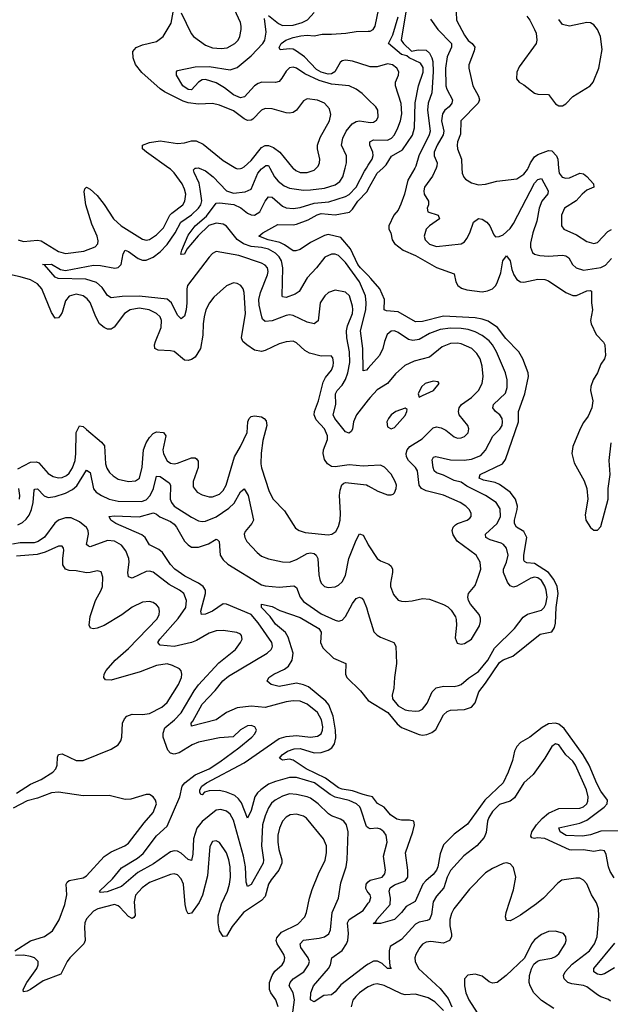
# Model space of a CAD drawing. Header units: inches. Extents: x 2143765 to 2212928, y 878963 to 1017374.
# Tile 35 of 256: x 2148007 to 2151383, y 915225 to 920847. Entities that reach past the tile are written whole.
import ezdxf

# ---------------------------------------------------------------- set-up
doc = ezdxf.new("R2010")
doc.units = ezdxf.units.IN
doc.header["$MEASUREMENT"] = 0
for name, color, linetype in [('C1941', 7, 'Continuous'), ('C1942', 7, 'Continuous'), ('C1951', 7, 'Continuous'), ('C1952', 7, 'Continuous')]:
    doc.layers.add(name, color=color, linetype=linetype)

msp = doc.modelspace()

# ---------------------------------------------------------------- linework, layer by layer
at = {"layer": 'C1941', "color": 5}
for points, elevation in [([(2147998, 919590), (2148030, 919579.5), (2148110, 919587.6), (2148130, 919585), (2148230, 919524), (2148270, 919512.3), (2148373.9, 919526.1), (2148439.7, 919550), (2148453.5, 919566.5), (2148455.7, 919584.3), (2148450.9, 919610), (2148420.1, 919680.1), (2148385.9, 919790), (2148375.4, 919864.6), (2148379.5, 919880.5), (2148390, 919890.4), (2148410, 919879.6), (2148450, 919842.3), (2148491, 919791), (2148543.9, 919710), (2148587.2, 919670), (2148710, 919593.5), (2148730, 919587.6), (2148750, 919591.5), (2148790, 919618.5), (2148830, 919658.7), (2148866.1, 919730), (2148877, 919743), (2148939.1, 919790), (2148951.7, 919810), (2148956.2, 919850), (2148950, 919879.7), (2148935.3, 919910), (2148890, 919972.7), (2148870, 919992.7), (2148859.6, 920000)], 380), ([(2150000, 918676.3), (2149932, 918590), (2149915.8, 918550), (2149909.4, 918510.6), (2149903.2, 918496.8), (2149890, 918485.1), (2149870, 918494.2), (2149809.3, 918570), (2149799, 918590), (2149814.6, 918650), (2149813.2, 918710), (2149822.9, 918730), (2149850, 918760.1), (2149870, 918793.2), (2149882.6, 918830), (2149894.3, 918890), (2149893.2, 918950), (2149878.1, 919030), (2149875.6, 919070), (2149881.9, 919098.1), (2149909.9, 919170), (2149911.5, 919191.5), (2149910, 919211.8), (2149891.9, 919270), (2149870, 919291.6), (2149810, 919302.7), (2149773, 919290), (2149751.8, 919270), (2149725.8, 919230), (2149712.8, 919127.2), (2149690, 919110.9), (2149650, 919120.2), (2149570, 919157.6), (2149550, 919160.8), (2149530, 919158), (2149450, 919128.3), (2149410, 919122.8), (2149396.1, 919136.1), (2149391.1, 919151.1), (2149376.2, 919216.2), (2149373.8, 919250), (2149384.7, 919290), (2149424.6, 919390), (2149428.5, 919410), (2149424, 919430), (2149410, 919446), (2149390, 919457), (2149260, 919500), (2149130, 919522.9), (2149110, 919512.8), (2149090, 919491.5), (2148967.5, 919330), (2148962.5, 919310), (2148963.6, 919230), (2148959.3, 919190), (2148950, 919153.6), (2148930, 919138.3), (2148910, 919160.4), (2148875, 919230), (2148850, 919251.2), (2148690, 919268.1), (2148593, 919267), (2148530, 919258), (2148510, 919272.5), (2148478.3, 919318.3), (2148447.1, 919347.1), (2148384.7, 919364.7), (2148228.2, 919368.2), (2148210, 919377.6), (2148150, 919446.6), (2148138, 919450), (2148190, 919450.1), (2148240.9, 919420.9), (2148270, 919415.2), (2148430, 919444.4), (2148470, 919442.9), (2148552, 919428), (2148570, 919432), (2148587.2, 919450), (2148598.2, 919510), (2148610, 919530.3), (2148630, 919522.8), (2148683.8, 919483.8), (2148710, 919473.8), (2148730, 919473.2), (2148770, 919490.7), (2148810, 919521.6), (2148850, 919563.6), (2148896.1, 919630), (2148928.7, 919691.3), (2148990, 919731.7), (2149029.5, 919770), (2149043, 919790), (2149048.3, 919811.7), (2149039.9, 919879.9), (2149033.4, 919913.4), (2149004.9, 919975.1), (2149001.3, 919990), (2149010, 919999.5), (2149016.7, 920000)], 360), ([(2150000, 918857.1), (2149990, 918845.6), (2149970, 918842), (2149968.4, 918970), (2149955, 919070), (2149986.2, 919190), (2149988.3, 919230), (2149983.3, 919270), (2149949.7, 919349.7), (2149870, 919460.2), (2149830, 919500.6), (2149810, 919508.5), (2149790, 919508.7), (2149751, 919490), (2149703.2, 919430), (2149650, 919373.3), (2149604.9, 919295.1), (2149581.1, 919278.9), (2149530, 919259.9), (2149510, 919264.7), (2149506.9, 919270), (2149512.1, 919430), (2149503.2, 919470), (2149490, 919493.5), (2149470, 919513), (2149430, 919536), (2149390, 919545.5), (2149330, 919551.3), (2149286.3, 919566.3), (2149250, 919591.5), (2149190, 919667.5), (2149170, 919680.1), (2149130, 919685.3), (2149087.7, 919672.3), (2149027.8, 919612.2), (2148962.7, 919537.3), (2148950, 919507.8), (2148930, 919506), (2148928.9, 919508.9), (2148933.6, 919530), (2148970, 919616.9), (2149010.6, 919670), (2149074.3, 919725.7), (2149130, 919798.9), (2149150, 919802.1), (2149230.7, 919790.7), (2149272.3, 919772.3), (2149310, 919741.6), (2149330, 919732.1), (2149350, 919730.7), (2149379.9, 919750), (2149410, 919810.2), (2149430, 919835.2), (2149450, 919832.8), (2149510, 919782.5), (2149530, 919772.4), (2149570, 919769), (2149610, 919773.7), (2149690, 919798.4), (2149773.7, 919806.3), (2149870, 919837.6), (2149890, 919849.2), (2149930, 919890.8), (2149977.7, 919982.3), (2149989.4, 920000)], 340), ([(2149032.7, 920000), (2149070, 919984.6), (2149112.9, 919950), (2149188.6, 919870), (2149230, 919857.1), (2149296.1, 919863.9), (2149330, 919879.7), (2149369, 919970), (2149390, 919995.6), (2149395.7, 920000)], 360), ([(2149243.2, 920000), (2149250, 919996.1), (2149270, 919996.6), (2149276.8, 920000)], 380), ([(2149437.7, 920000), (2149464.2, 919950), (2149485.1, 919925.1), (2149518.7, 919898.7), (2149550, 919884.8), (2149630, 919874), (2149670, 919875.1), (2149750, 919884), (2149810, 919904.5), (2149836.8, 919923.2), (2149855, 919950), (2149867.5, 920000)], 360), ([(2149568.7, 920000), (2149570, 919998.5), (2149585.4, 919985.4), (2149610, 919974), (2149650, 919973.7), (2149691.4, 919988.6), (2149702.9, 920000)], 380), ([(2150000, 919385.3), (2149955, 919430), (2149940.9, 919450), (2149898.8, 919538.8), (2149842.9, 919602.9), (2149770, 919620.7), (2149750, 919614.8), (2149670, 919574.8), (2149610, 919534.6), (2149586.3, 919526.3), (2149570, 919526.8), (2149521.9, 919561.9), (2149494.8, 919574.8), (2149428, 919590), (2149374.5, 919610), (2149397.4, 919630), (2149482.4, 919677.6), (2149570, 919675.8), (2149590, 919679.2), (2149656.8, 919703.2), (2149707.1, 919732.9), (2149730, 919739.8), (2149810, 919732.5), (2149891.8, 919748.2), (2149910, 919765.9), (2149940.1, 919810), (2149993.2, 919866.8), (2150000, 919879)], 320), ([(2150000, 918299.8), (2149970, 918298.5), (2149890, 918305.3), (2149810, 918293), (2149790, 918295.7), (2149766.2, 918310), (2149750, 918335.1), (2149742.1, 918370), (2149744.7, 918390), (2149766.2, 918450), (2149766.4, 918470), (2149750, 918509.8), (2149702.5, 918562.5), (2149691.4, 918590), (2149692.4, 918610), (2149715.6, 918670), (2149741.9, 918778.1), (2149756.2, 918803.8), (2149790, 918845.3), (2149798.9, 918870), (2149801.6, 918890), (2149796.4, 918916.4), (2149787.6, 918927.6), (2149730, 918925.4), (2149663, 918943), (2149637.7, 918957.7), (2149590, 919002.2), (2149570, 919010.8), (2149530, 919007.9), (2149490, 918996.5), (2149410, 918957.3), (2149390, 918952.1), (2149350, 918960.8), (2149305, 918990), (2149282, 919010), (2149275.8, 919030), (2149297.3, 919170), (2149289.8, 919289.8), (2149285.1, 919310), (2149271.5, 919330), (2149250, 919341.1), (2149230, 919344), (2149190, 919326.9), (2149116.9, 919263.1), (2149091.4, 919230), (2149072.3, 919190), (2149061.8, 919150), (2149056, 919110), (2149054.6, 919045.4), (2149041.5, 918970), (2149010, 918920.5), (2148990, 918906.2), (2148970, 918901), (2148950, 918903.5), (2148890, 918952.2), (2148870, 918956.8), (2148799, 918959), (2148779.8, 918970), (2148777.7, 918990), (2148783.7, 919010), (2148816.8, 919090), (2148818.5, 919130), (2148810.3, 919150.3), (2148790, 919169.8), (2148748, 919190), (2148690, 919199.7), (2148638.9, 919190), (2148606.7, 919170), (2148548.3, 919091.7), (2148530, 919079.3), (2148510, 919080.6), (2148490, 919089.1), (2148464.1, 919110), (2148442.1, 919150), (2148410, 919232.2), (2148393.2, 919253.2), (2148370, 919269.8), (2148330, 919279.2), (2148290, 919268.7), (2148270, 919241.3), (2148250, 919174.5), (2148240.9, 919159.1), (2148230, 919143.6), (2148210, 919143.5), (2148190, 919174.7), (2148134.6, 919310), (2148110, 919338.1), (2148070, 919360.9), (2148010, 919379.4), (2147950, 919391.3)], 380), ([(2147997.6, 918282.4), (2148070, 918319.8), (2148103.1, 918323.1), (2148116.3, 918316.3), (2148170, 918256.6), (2148198.2, 918238.2), (2148230, 918230.8), (2148250, 918232.8), (2148275.8, 918244.2), (2148290, 918256.9), (2148310, 918287.9), (2148323.7, 918330), (2148329, 918370), (2148329.9, 918490.1), (2148350, 918528.8), (2148370, 918523.9), (2148390, 918507.8), (2148475.5, 918435.5), (2148492.9, 918412.9), (2148498.3, 918310), (2148505.8, 918285.8), (2148521.3, 918261.3), (2148541.7, 918241.7), (2148570, 918224), (2148630, 918209.4), (2148670, 918214.5), (2148691.5, 918230), (2148708.2, 918291.8), (2148715.7, 918390), (2148729.9, 918430), (2148750, 918461.6), (2148770, 918483.8), (2148790, 918493.7), (2148829.5, 918489.5), (2148842.7, 918470), (2148826.3, 918390), (2148830, 918367.4), (2148850, 918328.6), (2148870, 918314.3), (2148890, 918310.8), (2148910, 918314), (2148990, 918344.4), (2149010, 918345), (2149018.9, 918338.9), (2149027, 918327), (2149027.1, 918290), (2148998.4, 918210), (2148999.4, 918179.4), (2149022, 918150), (2149050, 918133.6), (2149090, 918123.2), (2149110, 918123.2), (2149150, 918137.6), (2149170, 918159), (2149187.1, 918190), (2149235.6, 918350), (2149269.9, 918410), (2149307.5, 918490), (2149311, 918550), (2149319.8, 918570), (2149330, 918580.3), (2149350, 918584.9), (2149390, 918578.5), (2149404.4, 918570), (2149415.6, 918555.6), (2149419.7, 918530), (2149396.7, 918443.3), (2149387.4, 918372.6), (2149386.2, 918310), (2149388.9, 918288.9), (2149433, 918153), (2149456.5, 918110), (2149521.9, 918041.9), (2149584.3, 917944.3), (2149604.9, 917930), (2149639, 917919), (2149770, 917905.8), (2149791.4, 917908.6), (2149814.8, 917925.2), (2149830, 917953), (2149839.1, 917990), (2149841, 918030), (2149834.8, 918130), (2149839.3, 918160.7), (2149848.7, 918191.3), (2149859.7, 918200.3), (2149870, 918204.9), (2149990, 918191.7), (2150000, 918186)], 380), ([(2147997.4, 917962.6), (2148023.3, 917976.7), (2148044.4, 917995.6), (2148061.6, 918018.4), (2148074.9, 918050), (2148084.5, 918090), (2148090, 918161), (2148093.8, 918166.2), (2148110, 918168.8), (2148147.3, 918127.3), (2148170, 918118), (2148210, 918123.7), (2148270, 918144.2), (2148310, 918164.6), (2148334.8, 918185.2), (2148390, 918273.8), (2148410, 918261.3), (2148429, 918169), (2148445, 918150), (2148474.2, 918130), (2148518.7, 918110), (2148570, 918098.3), (2148704.1, 918095.9), (2148730, 918104.5), (2148754.1, 918130), (2148771.7, 918170), (2148790, 918241.1), (2148810, 918237.8), (2148862.4, 918202.4), (2148868.8, 918188.8), (2148867.8, 918110), (2148874.6, 918090), (2148890, 918068.8), (2148990, 918006.7), (2149030, 917986), (2149050, 917982), (2149070, 917984.4), (2149130, 918008.5), (2149202.7, 918057.3), (2149233.4, 918086.6), (2149270, 918150.3), (2149290, 918167.2), (2149313.8, 918130), (2149344.7, 917990), (2149334.6, 917970), (2149295.8, 917924.2), (2149291.4, 917910), (2149293.8, 917890), (2149306.6, 917866.6), (2149364.6, 917804.6), (2149390, 917783.5), (2149428.8, 917768.8), (2149510, 917751.8), (2149550, 917749.4), (2149590, 917765.1), (2149650, 917798.6), (2149670, 917803.2), (2149690, 917799.3), (2149701.2, 917790), (2149712.1, 917770), (2149716.7, 917676.7), (2149722.2, 917650), (2149730.3, 917630), (2149750.2, 917610.2), (2149770, 917605.2), (2149810, 917609.3), (2149830, 917618.4), (2149850, 917637.6), (2149870, 917672.7), (2149889.6, 917770.4), (2149930, 917874.4), (2149950.4, 917910.4), (2149970, 917903.8), (2149999.3, 917850), (2150000, 917849)], 360), ([(2148006.3, 918110), (2148008, 918130), (2148001.9, 918170)], 380), ([(2150000, 916233.3), (2149990, 916240.4), (2149958.3, 916338.3), (2149951.6, 916351.6), (2149932.7, 916370), (2149890, 916388.8), (2149810, 916406.7), (2149782.2, 916422.2), (2149693.1, 916490), (2149590, 916520.1), (2149550, 916520.7), (2149470, 916497.8), (2149430, 916480.9), (2149385.5, 916450), (2149366.7, 916433.3), (2149352.4, 916410), (2149330, 916331.6), (2149310, 916287.8), (2149274.9, 916374.9), (2149259, 916399), (2149236.9, 916416.9), (2149190, 916437), (2149150, 916445.8), (2149090, 916442.9), (2149064.5, 916435.5), (2149050, 916421.6), (2149043, 916423), (2149036.6, 916436.6), (2149036.5, 916450), (2149048.3, 916470), (2149074.6, 916490), (2149290, 916604.2), (2149490, 916743.5), (2149530, 916753.3), (2149590, 916759.7), (2149670, 916750.6), (2149710, 916755.3), (2149730.3, 916769.7), (2149738.8, 916790), (2149740.6, 916810), (2149733.2, 916850), (2149710, 916891.9), (2149650, 916938), (2149610, 916955), (2149570, 916957), (2149530, 916952.5), (2149410, 916919.3), (2149330, 916927.5), (2149250, 916917.8), (2149189.1, 916890.9), (2149130, 916849.9), (2148990, 916813.2), (2148987.2, 916830), (2148998, 916842), (2149050, 916937.7), (2149123.8, 917016.2), (2149168.2, 917071.8), (2149201.5, 917098.5), (2149421.7, 917230), (2149443.9, 917250), (2149450, 917261.6), (2149453.2, 917270), (2149448, 917290), (2149370, 917403.8), (2149330, 917449.9), (2149190.2, 917509.8), (2149170, 917511.9), (2149110, 917469.9), (2149070, 917452.9), (2149047, 917450), (2149043.2, 917470), (2149068.9, 917570), (2149068.7, 917590), (2149056.3, 917610), (2149028.5, 917630), (2148951.2, 917670), (2148894.9, 917710), (2148870, 917736.5), (2148824, 917804), (2148802.1, 917822.1), (2148748.6, 917848.6), (2148723.7, 917890), (2148706.1, 917906.1), (2148557.7, 917970), (2148527.6, 917990), (2148519, 918010), (2148546.6, 918013.4), (2148690, 918009.1), (2148771.3, 918031.3), (2148790, 918024.3), (2148808.3, 918008.3), (2148870, 917980.8), (2148890, 917966.1), (2148904.5, 917950), (2148950, 917869.5), (2148970, 917847.5), (2148990, 917834.5), (2149030, 917834.2), (2149086.2, 917853.8), (2149130, 917880.3), (2149137.8, 917877.8), (2149147.1, 917867.1), (2149153.9, 917790), (2149170, 917761.8), (2149197.7, 917737.7), (2149390, 917620.7), (2149410, 917614.5), (2149490, 917607.5), (2149575.1, 917615.1), (2149590, 917604.4), (2149610.8, 917550), (2149630, 917524.4), (2149730, 917454.6), (2149810, 917417.6), (2149830, 917412.6), (2149850, 917419), (2149870, 917439.5), (2149910, 917513.4), (2149930, 917541.1), (2149950, 917550.3), (2149963.1, 917543.1), (2149972.7, 917532.7), (2149990, 917490.6), (2150000, 917457.1)], 340), ([(2149550.9, 915050), (2149577.6, 915250), (2149571.5, 915290), (2149548.4, 915330), (2149552.6, 915350), (2149571.3, 915370), (2149630.6, 915410), (2149658.5, 915450), (2149663, 915470), (2149657, 915490), (2149613.9, 915550), (2149610.6, 915570), (2149630, 915590.6), (2149718.4, 915601.6), (2149749.9, 915610.1), (2149773.5, 915626.5), (2149784.8, 915650), (2149793.3, 915750), (2149829.8, 915830), (2149842.2, 915917.8), (2149873, 916010), (2149879.9, 916050), (2149885.8, 916210), (2149874.7, 916250), (2149859.3, 916270), (2149841.9, 916281.9), (2149790, 916300.6), (2149772, 916312), (2149714.1, 916370), (2149670, 916401.9), (2149650, 916409.9), (2149590, 916422.9), (2149550, 916425.9), (2149510, 916414.1), (2149468.6, 916391.4), (2149447.3, 916372.7), (2149430, 916346.4), (2149410, 916300.4), (2149396, 916250), (2149388.9, 916130), (2149400.6, 916050), (2149399.6, 916030), (2149330, 915909.7), (2149310, 915897.6), (2149302.1, 915922.1), (2149297.6, 916010), (2149287.2, 916070), (2149230, 916276.4), (2149210, 916309.8), (2149190, 916327.4), (2149156.4, 916336.4), (2149130, 916332.5), (2149050, 916268.3), (2149020.1, 916230), (2149001.8, 916170), (2148997.9, 916082.1), (2148990, 916046.6), (2148970, 916050.8), (2148930, 916087.9), (2148910, 916099), (2148890, 916100.4), (2148870, 916095.8), (2148772.2, 916027.8), (2148681.8, 915978.2), (2148590, 915897.5), (2148507.3, 915867.3), (2148470, 915863.6), (2148462.9, 915870), (2148538.6, 915941.4), (2148590, 916005), (2148680.3, 916059.7), (2148713.1, 916086.9), (2148790, 916186.1), (2148850, 916241.3), (2148922.4, 916410), (2148936, 916470), (2148951, 916490), (2149010, 916536), (2149089.8, 916570), (2149152, 916610), (2149259.8, 916690), (2149334.5, 916750), (2149352.3, 916770), (2149361.1, 916790), (2149351.2, 916810), (2149330, 916815.9), (2149310, 916814), (2149270, 916792.8), (2149227.2, 916752.8), (2149150, 916746), (2149030, 916722.5), (2148993.9, 916706.1), (2148919.2, 916660.8), (2148890, 916652.9), (2148870, 916658), (2148855.1, 916675.1), (2148828.4, 916750), (2148826.8, 916773.2), (2148837.1, 916802.9), (2148892.9, 916850), (2148930, 916888.8), (2149004.8, 917015.2), (2149030, 917048.3), (2149146.2, 917173.8), (2149240.7, 917250), (2149269.8, 917290), (2149278.7, 917310), (2149276, 917330), (2149270, 917337.4), (2149247.8, 917347.8), (2149170, 917358.6), (2149130, 917357.4), (2149090, 917344.2), (2149018.5, 917301.5), (2148989.2, 917290.8), (2148890, 917268.6), (2148810, 917276), (2148797.6, 917290), (2148808.5, 917310), (2148913, 917427), (2148956.1, 917490), (2148960.5, 917530), (2148945.8, 917570), (2148921.4, 917590), (2148861, 917621), (2148770, 917692.4), (2148750, 917697.8), (2148730, 917695.4), (2148650, 917658.5), (2148630, 917665.4), (2148625.4, 917690), (2148633.8, 917750), (2148631.5, 917770), (2148614.4, 917814.4), (2148590, 917847.2), (2148550, 917868.6), (2148510, 917872.7), (2148410, 917837.7), (2148400.2, 917840.2), (2148388.6, 917850), (2148400.4, 917910), (2148399.3, 917930), (2148390, 917947.6), (2148350, 917980.2), (2148302.1, 918002.1), (2148270, 918003.2), (2148230, 917988.4), (2148208.3, 917971.7), (2148150, 917892.9), (2148112.5, 917867.5), (2148090, 917860.4), (2148010, 917860.7), (2147966.9, 917853.1)], 360), ([(2147988.8, 916431.2), (2148070, 916482.3), (2148130, 916507.7), (2148196.2, 916550), (2148213.7, 916570), (2148221.3, 916590), (2148224.4, 916635.6), (2148230, 916651.8), (2148250, 916655.2), (2148330, 916617.8), (2148370, 916616.3), (2148530, 916681.3), (2148570, 916706.4), (2148584.8, 916730), (2148590.5, 916750), (2148595.7, 916830), (2148605.8, 916854.2), (2148620.4, 916870), (2148650, 916881.3), (2148710, 916880.5), (2148750, 916885.9), (2148819.3, 916920.7), (2148851, 916949), (2148915.2, 917050), (2148931.9, 917090), (2148934.8, 917110), (2148929.8, 917129.8), (2148919.9, 917139.9), (2148880.2, 917160.2), (2148850, 917168.2), (2148790, 917159.2), (2148696.8, 917123.2), (2148530, 917076.2), (2148498.3, 917078.3), (2148487.6, 917090), (2148489.8, 917110), (2148501.8, 917130), (2148553, 917190), (2148630, 917257.3), (2148793.8, 917426.2), (2148805, 917450), (2148807.1, 917470), (2148802, 917490), (2148790, 917506.6), (2148770, 917519.3), (2148750, 917525.3), (2148710, 917520.8), (2148650, 917493.3), (2148592, 917448), (2148490, 917387), (2148450, 917372.1), (2148430, 917368.6), (2148412.8, 917372.8), (2148404.5, 917390), (2148410, 917439.3), (2148439.9, 917530), (2148474, 917590), (2148480.7, 917610), (2148483.3, 917663.3), (2148473.8, 917693.8), (2148450, 917700.4), (2148410.2, 917689.8), (2148390, 917689.1), (2148330, 917699.9), (2148290, 917701.4), (2148270, 917708.9), (2148254.6, 917734.6), (2148253.1, 917770), (2148258.8, 917818.8), (2148258, 917830), (2148250, 917840.7), (2148230, 917841.1), (2148153.2, 917806.8), (2148106.9, 917793.1), (2147990, 917784.3)], 380), ([(2150000, 916415.3), (2149970, 916422.1), (2149910, 916444.7), (2149850, 916452.7), (2149830, 916460.9), (2149755.3, 916515.3), (2149645.2, 916570), (2149570, 916619.6), (2149550, 916625), (2149510, 916619.7), (2149492, 916630), (2149508.2, 916650), (2149539.1, 916670), (2149575.6, 916684.4), (2149610, 916684.9), (2149690, 916660.6), (2149730, 916663.3), (2149770, 916675.1), (2149791.2, 916688.8), (2149807.4, 916712.6), (2149814.5, 916745.5), (2149812.7, 916790), (2149800.1, 916870), (2149774.7, 916934.7), (2149756.6, 916956.6), (2149658, 917038), (2149630, 917049.5), (2149590, 917057.9), (2149490, 917039.8), (2149444, 917050), (2149421.2, 917070), (2149432, 917090), (2149460.7, 917110), (2149521.8, 917138.2), (2149543.7, 917156.3), (2149565.6, 917190), (2149571.3, 917230), (2149541.1, 917321.1), (2149527.4, 917347.4), (2149470, 917394.7), (2149439.8, 917439.8), (2149389.8, 917490), (2149389.2, 917510), (2149450, 917495.8), (2149493.8, 917473.8), (2149610, 917432.7), (2149717.5, 917370), (2149730.9, 917350), (2149726.6, 917290), (2149740.7, 917260.7), (2149801.1, 917201.1), (2149871.5, 917171.6), (2149870.2, 917110), (2149877.7, 917090), (2149954.5, 917014.5), (2149999.2, 916959.2), (2150000, 916958.8)], 320), ([(2147980.5, 915530), (2148070, 915587.5), (2148150, 915612.6), (2148195.2, 915644.8), (2148232.8, 915707.2), (2148264.6, 915795.4), (2148277.4, 915850), (2148272.8, 915910), (2148278, 915922), (2148290, 915932.4), (2148370, 915946.8), (2148390, 915958), (2148490.3, 916069.7), (2148530, 916096.4), (2148608.2, 916130), (2148630, 916144.3), (2148718.8, 916261.2), (2148770, 916319.5), (2148788.5, 916370), (2148784.4, 916390), (2148771.1, 916410), (2148750, 916422), (2148730, 916422), (2148643, 916397), (2148610, 916393.8), (2148517.9, 916417.9), (2148370, 916415.1), (2148230, 916435.4), (2148188.4, 916431.6), (2148110, 916402.4), (2148050, 916385.9), (2147970, 916344.1)], 380), ([(2149485.6, 915210), (2149471.8, 915250), (2149443, 915290), (2149434.9, 915310), (2149435.4, 915350), (2149450, 915390.2), (2149466.4, 915413.6), (2149507.3, 915450), (2149518.7, 915470), (2149522.3, 915490), (2149517.4, 915510), (2149478.3, 915570), (2149473.1, 915590), (2149476.5, 915603.5), (2149503.9, 915636.1), (2149596.7, 915683.3), (2149636.6, 915723.4), (2149647.7, 915750), (2149663, 915830), (2149679, 915881), (2149714.5, 915970), (2149752.8, 916047.2), (2149762, 916090), (2149761.8, 916130), (2149743.1, 916170), (2149647.2, 916287.1), (2149630, 916299.4), (2149590, 916310.5), (2149553.8, 916306.2), (2149530, 916293.5), (2149510.2, 916270), (2149491.6, 916230), (2149482.7, 916190), (2149482.3, 916150), (2149488.2, 916108.2), (2149505.4, 916050), (2149506.2, 916030), (2149489.5, 915990), (2149444.8, 915935.2), (2149430.1, 915910), (2149410, 915839.8), (2149390, 915818.5), (2149286, 915750), (2149221.6, 915670), (2149190, 915613), (2149170, 915612.6), (2149150, 915644.7), (2149141.4, 915690), (2149142.1, 915730), (2149161.2, 915798.8), (2149194.4, 915870), (2149206.4, 915910), (2149212, 915950), (2149209.9, 916009.9), (2149203.2, 916050), (2149189.8, 916090), (2149150, 916148.3), (2149130, 916158.3), (2149110, 916154.3), (2149094.9, 916125.1), (2149081, 915959), (2149051.5, 915848.5), (2149033, 915807), (2148990, 915746), (2148970, 915742.4), (2148960.9, 915760.9), (2148953.9, 915793.9), (2148943.2, 915910), (2148930, 915940.8), (2148910, 915964.4), (2148890, 915970.6), (2148870, 915965.4), (2148750, 915919.9), (2148707.7, 915890), (2148670, 915848.4), (2148661.2, 915810), (2148668, 915732), (2148659.6, 915720.4), (2148650, 915714.6), (2148630, 915726.1), (2148579.7, 915779.7), (2148570, 915787.8), (2148550, 915794.2), (2148453.6, 915770), (2148430, 915756), (2148390, 915712.2), (2148380.3, 915690), (2148377.1, 915662.9), (2148380.8, 915590), (2148374.7, 915570), (2148293.1, 915490), (2148278.4, 915470), (2148242.7, 915397.2), (2148141.2, 915358.8), (2148070, 915309.8), (2148050, 915299.2), (2148030, 915295.3), (2148028.1, 915310), (2148047.9, 915350), (2148106, 915430), (2148113.6, 915450), (2148112.2, 915470), (2148092.4, 915490), (2148070, 915498.5), (2148030, 915505), (2147983.9, 915503.9)], 380), ([(2150000, 915862.6), (2149993.6, 915870), (2149986.5, 915886.5), (2149988.7, 915911.3), (2150000, 915923.4)], 340), ([(2150000, 915453.5), (2149990, 915447.7), (2149843.9, 915336.1), (2149810, 915296.1), (2149790, 915279.8), (2149745.7, 915274.3), (2149690, 915239.7), (2149669.9, 915249.9), (2149671.7, 915290), (2149686.9, 915330), (2149773.3, 915430), (2149783.4, 915450), (2149790.8, 915490), (2149850, 915531.6), (2149875.4, 915570), (2149882.4, 915590), (2149886.7, 915630), (2149882, 915690), (2149890, 915708.3), (2149970, 915759.8), (2150000, 915801.6)], 340), ([(2150000, 915323.9), (2149990, 915319), (2149950.2, 915290), (2149928.3, 915270), (2149912.4, 915247.6), (2149901.4, 915210)], 360)]:
    msp.add_lwpolyline(points, dxfattribs=dict(at, elevation=elevation))
at = {"layer": 'C1942', "color": 5}
for points, elevation in [([(2149702.9, 920000), (2149712.9, 920010), (2149720.8, 920030), (2149722.2, 920050), (2149709.2, 920109.2), (2149710.6, 920130), (2149725.7, 920174.3), (2149777.8, 920270), (2149786, 920306), (2149778, 920338), (2149749.7, 920370), (2149710, 920388.2), (2149650, 920395.6), (2149630, 920383.5), (2149590, 920330.9), (2149570, 920317.1), (2149550, 920313), (2149530, 920315), (2149450, 920338.3), (2149410, 920340.7), (2149390, 920330.8), (2149340.2, 920279.8), (2149330, 920272.9), (2149310, 920272), (2149290, 920281.3), (2149230, 920326.9), (2149150, 920358.6), (2149110, 920369.1), (2149030, 920364.7), (2148970, 920373), (2148942.5, 920382.5), (2148835.8, 920435.8), (2148810, 920452.1), (2148705.2, 920545.2), (2148670.2, 920590.2), (2148655.1, 920630), (2148654.2, 920665.8), (2148672.6, 920687.4), (2148710, 920702.6), (2148790, 920721.9), (2148828.1, 920750), (2148873.2, 920826.8), (2148883.8, 920890)], 380), ([(2148930, 920886.5), (2148987.8, 920767.8), (2149000.7, 920750), (2149070, 920701.2), (2149110, 920685.5), (2149158.1, 920681.9), (2149193.1, 920686.9), (2149236.9, 920710), (2149255.6, 920730), (2149265.6, 920750), (2149273.6, 920790), (2149272.8, 920810), (2149268.8, 920830), (2149223.9, 920930)], 380), ([(2149430, 920870.2), (2149486, 920826), (2149510, 920814.6), (2149570, 920815.8), (2149622.4, 920830), (2149653.2, 920846.8), (2149690, 920888)], 360), ([(2150000, 920391.3), (2149965.2, 920425.2), (2149930, 920451.1), (2149890, 920468.5), (2149790, 920478.5), (2149719.2, 920499.2), (2149638.1, 920538.1), (2149590, 920569.8), (2149570, 920575.9), (2149550, 920571.9), (2149530, 920553.7), (2149506.6, 920513.4), (2149490, 920494.2), (2149470, 920489.1), (2149391, 920491), (2149370, 920483.4), (2149350, 920469.9), (2149293.3, 920406.7), (2149270, 920401.1), (2149230, 920416.9), (2149177.3, 920457.3), (2149130, 920485.4), (2149070, 920504.9), (2149050, 920503.8), (2149029.2, 920490.8), (2148990, 920446.9), (2148970, 920447.7), (2148940.2, 920470), (2148903, 920530), (2148903.7, 920550), (2148910, 920556.3), (2149010, 920577.2), (2149090, 920579.9), (2149210, 920561.3), (2149250, 920573.7), (2149330, 920639.8), (2149396.9, 920710), (2149408.9, 920730), (2149415.5, 920775.5), (2149407.2, 920852.8)], 360), ([(2150000, 920581.2), (2149910, 920609.9), (2149870, 920615.8), (2149850, 920611.8), (2149838.4, 920601.6), (2149808.8, 920550), (2149790, 920538.3), (2149770, 920535.9), (2149730, 920546.8), (2149703.1, 920563.1), (2149634.9, 920634.9), (2149590, 920667.7), (2149570, 920677.8), (2149550, 920681.3), (2149495.5, 920675.5), (2149490, 920688), (2149501.1, 920710), (2149528.8, 920730), (2149570, 920745.9), (2149615, 920755), (2149650, 920758.5), (2149690, 920753.9), (2149735.8, 920764.2), (2149790, 920763.3), (2149870.7, 920769.3), (2149930, 920779.8), (2150000, 920781.4)], 340), ([(2149867.5, 920000), (2149875, 920030), (2149875.3, 920070), (2149847, 920130), (2149854.9, 920170), (2149873.7, 920210), (2149908.2, 920251.8), (2149930, 920265.1), (2149950, 920269.5), (2150000, 920262)], 360), ([(2148859.6, 920000), (2148731.5, 920090), (2148709.8, 920110), (2148708.4, 920130), (2148750, 920145.1), (2148810, 920155.7), (2148910, 920139.3), (2148950, 920143.3), (2148990, 920156.1), (2149015.7, 920155.7), (2149056.1, 920136.1), (2149170, 920042), (2149243.2, 920000)], 380), ([(2149276.8, 920000), (2149290, 920006.7), (2149330, 920043.7), (2149390, 920117.4), (2149410, 920128.1), (2149430, 920128.7), (2149457.7, 920117.7), (2149494.2, 920090), (2149568.7, 920000)], 380), ([(2149016.7, 920000), (2149030, 920001.1), (2149032.7, 920000)], 360), ([(2149395.7, 920000), (2149414.6, 920014.6), (2149430, 920014.7), (2149437.7, 920000)], 360), ([(2149989.4, 920000), (2150000, 920016)], 340)]:
    msp.add_lwpolyline(points, dxfattribs=dict(at, elevation=elevation))
at = {"layer": 'C1951', "color": 5}
for points, elevation in [([(2150000, 919879), (2150051, 919970), (2150083.9, 920000)], 320), ([(2150266.6, 920000), (2150226.5, 919930), (2150206.2, 919850), (2150186.3, 919793.7), (2150170, 919759.7), (2150146.5, 919730), (2150118, 919670), (2150117.4, 919650), (2150129.4, 919629.4), (2150136.3, 919590), (2150149, 919569), (2150199.3, 919530), (2150270, 919500.5), (2150390, 919431), (2150490, 919395.3), (2150500.5, 919350), (2150511.8, 919330), (2150533.5, 919313.5), (2150563.9, 919303.9), (2150650, 919293.3), (2150681.3, 919298.7), (2150710, 919310.7), (2150728.8, 919330), (2150739, 919350), (2150757.9, 919402.1), (2150769.5, 919470), (2150790, 919497.8), (2150810, 919470.5), (2150820.4, 919420.4), (2150831.8, 919390), (2150850, 919362.7), (2150870, 919350.8), (2150890, 919349.1), (2150970, 919365.1), (2151010, 919363.8), (2151030, 919355.2), (2151129.1, 919289.1), (2151170, 919272.9), (2151190, 919272.4), (2151250, 919298.9), (2151270, 919300.8), (2151276.3, 919296.3), (2151275.1, 919230), (2151281.3, 919190), (2151271, 919130), (2151273.4, 919110), (2151302.3, 919050), (2151345.1, 919005.1), (2151351.5, 918990), (2151355.5, 918930), (2151350.1, 918909.9), (2151330, 918879.7), (2151309.7, 918830.3), (2151285.6, 918790), (2151271.9, 918751.9), (2151270.9, 918730), (2151284.3, 918670), (2151278, 918630), (2151257.3, 918582.7), (2151230, 918547.6), (2151210.2, 918510.3), (2151168.3, 918410), (2151163, 918370), (2151176.5, 918316.5), (2151234.2, 918214.2), (2151248.4, 918170), (2151255.6, 918110), (2151240.5, 918019.5), (2151244.4, 917990), (2151270, 917946.7), (2151290, 917932), (2151310, 917932.2), (2151330, 917953.4), (2151370.3, 918110), (2151370.3, 918170), (2151381.9, 918250), (2151377.1, 918330), (2151387.4, 918430)], 320), ([(2150387.4, 920000), (2150366.8, 919953.2), (2150322.2, 919890), (2150317.4, 919870), (2150320.2, 919850), (2150344.1, 919810), (2150343.8, 919790), (2150336.9, 919770), (2150339.5, 919750), (2150398.8, 919730), (2150406.7, 919710), (2150349.5, 919670.5), (2150330.2, 919650), (2150320.3, 919610), (2150324.6, 919590), (2150350, 919564.7), (2150390, 919552.4), (2150530, 919566.3), (2150550, 919578.7), (2150563.4, 919596.6), (2150580.3, 919630), (2150600.5, 919690), (2150630, 919711.2), (2150650, 919707.8), (2150677.4, 919690), (2150694.9, 919670), (2150718, 919618), (2150727.2, 919607.2), (2150748.8, 919608.8), (2150770, 919618.8), (2150810, 919654.4), (2150830, 919682.7), (2150950, 919912.7), (2150970, 919935), (2150990, 919940.3), (2151028.6, 919870), (2151027.1, 919852.9), (2150991.3, 919810), (2150976.9, 919770), (2150963.3, 919696.7), (2150940.4, 919630), (2150927.5, 919570), (2150927.2, 919547.2), (2150938.4, 919518.4), (2150950, 919508), (2150980.6, 919500.6), (2151030, 919496.6), (2151110, 919502.6), (2151130, 919499.3), (2151146.4, 919486.4), (2151168.2, 919448.2), (2151188.7, 919430), (2151230, 919416.8), (2151330, 919431.3), (2151355.5, 919444.5), (2151390, 919483.5)], 340), ([(2150535.4, 920000), (2150536.9, 919970), (2150546.8, 919946.8), (2150556.4, 919936.4), (2150590, 919915.8), (2150630, 919904.7), (2150670, 919908.4), (2150734.5, 919925.4), (2150850, 919937.6), (2150890, 919965), (2150910, 919991.6), (2150913.7, 920000)], 360), ([(2151088.1, 920000), (2151091.3, 919971.3), (2151108.6, 919948.6), (2151130, 919942), (2151150, 919943.5), (2151210, 919970.1), (2151230, 919967.4), (2151250, 919951.8), (2151286.9, 919910), (2151288.4, 919890), (2151250, 919873.9), (2151221.9, 919850), (2151188.2, 919811.8), (2151120.7, 919770), (2151104.7, 919730), (2151104.2, 919670), (2151118, 919650), (2151190, 919619.3), (2151250, 919579.7), (2151290, 919568.6), (2151310, 919573.8), (2151370, 919638.2), (2151390, 919649.4)], 360), ([(2150000, 916958.8), (2150111.3, 916891.3), (2150165.8, 916825.8), (2150190, 916805.9), (2150290, 916765.2), (2150310, 916761.3), (2150335.4, 916764.6), (2150363, 916777), (2150385.5, 916794.5), (2150430, 916877), (2150450, 916896.9), (2150470, 916904.7), (2150550, 916907.9), (2150590, 916920.6), (2150610, 916946.9), (2150632.2, 917010), (2150670, 917057.7), (2150750, 917176.1), (2150770, 917192.1), (2150826.6, 917213.4), (2150982.5, 917337.5), (2151050, 917352.3), (2151063.5, 917376.5), (2151070, 917402), (2151074, 917490), (2151085.7, 917570), (2151080.3, 917610), (2151061, 917650), (2151030.1, 917690.1), (2150950, 917742.1), (2150906.5, 917746.5), (2150893.8, 917753.8), (2150890, 917761.3), (2150889.5, 917789.5), (2150905.4, 917890), (2150890, 917924.5), (2150847.8, 917950), (2150835.3, 917970), (2150835.1, 917990), (2150851.7, 918050), (2150853, 918070), (2150842.1, 918110), (2150811.1, 918150), (2150750, 918193.2), (2150724.5, 918204.5), (2150657.9, 918217.9), (2150633.8, 918230), (2150638.7, 918250), (2150766.4, 918310), (2150785.2, 918334.8), (2150859.1, 918550), (2150858.1, 918610), (2150894.7, 918710), (2150915, 918810), (2150913.8, 918830), (2150883.2, 918910), (2150861.1, 918950), (2150785.8, 919025.8), (2150737.7, 919090), (2150684.8, 919124.8), (2150650, 919137.8), (2150610, 919145), (2150430, 919154.1), (2150310, 919124.3), (2150270, 919121.9), (2150170, 919179.7), (2150103.8, 919183.8), (2150091.6, 919190), (2150093.5, 919250), (2150065.6, 919310), (2150015.4, 919370), (2150000, 919385.3)], 320), ([(2150000, 917457.1), (2150031.5, 917351.5), (2150050, 917332.8), (2150070, 917321.7), (2150146.8, 917290), (2150158, 917270), (2150161.3, 917170), (2150149.2, 917090.8), (2150146.5, 917030), (2150136.5, 916990), (2150138.5, 916970), (2150171.4, 916930), (2150210, 916907.2), (2150230, 916902.7), (2150270, 916898.6), (2150290, 916900.6), (2150310, 916910.2), (2150336.5, 916943.5), (2150364.4, 917010), (2150388.4, 917031.6), (2150430, 917040.7), (2150490, 917040.4), (2150515.2, 917044.8), (2150530, 917051), (2150573.2, 917086.8), (2150630, 917125), (2150683, 917190), (2150721.5, 917258.5), (2150834.8, 917370), (2150884.4, 917435.6), (2150910, 917451.9), (2150990, 917475.8), (2151004.8, 917490), (2151015.2, 917510), (2151021.7, 917550), (2151017.6, 917590), (2151010, 917612.5), (2150990, 917643.9), (2150970, 917659.6), (2150950, 917663.8), (2150930, 917658.3), (2150850, 917612.3), (2150830, 917607.4), (2150810, 917613.7), (2150795.2, 917635.2), (2150771.9, 917690), (2150772.5, 917710), (2150790.5, 917750), (2150799.5, 917790), (2150790.6, 917830), (2150773.5, 917850), (2150758.9, 917858.8), (2150697.1, 917877.1), (2150671, 917891), (2150670.9, 917910), (2150736, 917970), (2150756.1, 918010), (2150753.3, 918053.3), (2150731.7, 918090), (2150669.8, 918130), (2150562.7, 918182.7), (2150530, 918206.3), (2150490, 918216), (2150430, 918245.5), (2150390, 918258.6), (2150377.1, 918270), (2150370, 918289.5), (2150365.6, 918334.4), (2150371.8, 918348.2), (2150386.7, 918353.3), (2150470, 918334), (2150547.8, 918332.2), (2150590, 918337.7), (2150642.4, 918357.6), (2150670.4, 918389.6), (2150711.9, 918468.1), (2150751.6, 918508.4), (2150764.3, 918530), (2150767.9, 918550), (2150764.3, 918570), (2150752.2, 918590), (2150727.6, 918610), (2150711.6, 918630), (2150714.8, 918650), (2150785.2, 918714.8), (2150794.1, 918745.9), (2150794.3, 918790), (2150783.6, 918830), (2150733.1, 918950), (2150710.5, 918990), (2150690, 919014), (2150650, 919044), (2150610, 919063.7), (2150570, 919077.5), (2150530, 919084.4), (2150470, 919086.4), (2150410, 919077), (2150350, 919054.8), (2150290, 919020.8), (2150254.4, 919014.4), (2150230, 919020.9), (2150170, 919061.1), (2150150, 919069.8), (2150130, 919067.7), (2150107.8, 919050), (2150091.7, 919010), (2150082.8, 918970), (2150063.7, 918930), (2150000, 918857.1)], 340), ([(2150000, 917849), (2150051.2, 917771.2), (2150070, 917757.1), (2150117.3, 917737.3), (2150130, 917726.4), (2150137.5, 917710), (2150138.6, 917690), (2150126.8, 917630), (2150127.7, 917610), (2150144.2, 917564.2), (2150170, 917533.1), (2150190, 917526.2), (2150210, 917525.4), (2150250, 917528.4), (2150310, 917541.5), (2150350, 917537.8), (2150430, 917507.4), (2150453.8, 917493.8), (2150474.6, 917474.6), (2150498.1, 917438.1), (2150502.5, 917422.5), (2150504.9, 917390), (2150496.5, 917316.5), (2150507.2, 917287.2), (2150530, 917281.1), (2150550, 917284.9), (2150589.7, 917310), (2150635, 917385), (2150642.3, 917410), (2150641.5, 917430), (2150634.4, 917450), (2150584.2, 917510), (2150572.9, 917530), (2150568.5, 917550), (2150572.4, 917570), (2150610, 917615.5), (2150630.5, 917669.5), (2150642.6, 917710), (2150639.8, 917750), (2150616.8, 917790), (2150508.2, 917870), (2150484.7, 917904.7), (2150478.6, 917930), (2150485.3, 917950), (2150498.1, 917961.9), (2150510, 917970.1), (2150566, 917990), (2150579.6, 918000.4), (2150588.6, 918010), (2150588.9, 918030), (2150577.1, 918050), (2150557.4, 918070), (2150524.8, 918090), (2150430, 918131.1), (2150330, 918157.6), (2150304.4, 918170), (2150289.9, 918190), (2150281.2, 918270), (2150270.3, 918290.3), (2150229.9, 918330), (2150219.3, 918350), (2150216.5, 918370), (2150222, 918390), (2150236.5, 918410), (2150307.2, 918452.8), (2150370, 918516), (2150390, 918521.3), (2150416.8, 918516.8), (2150443.2, 918503.2), (2150490, 918464.7), (2150510, 918457.3), (2150530, 918458.5), (2150550, 918466.7), (2150570, 918488.5), (2150574.2, 918510), (2150569.8, 918530), (2150519.8, 918590), (2150515.3, 918610), (2150518.5, 918630), (2150531.9, 918650), (2150590, 918690.2), (2150629.8, 918730), (2150650.4, 918769.6), (2150656.2, 918810), (2150651.2, 918868.8), (2150638.8, 918910), (2150621.3, 918941.3), (2150592.2, 918970), (2150530, 918996.6), (2150510, 919000.2), (2150470, 918998), (2150421.9, 918978.1), (2150350, 918919), (2150262.4, 918897.6), (2150208.5, 918871.5), (2150155.6, 918824.4), (2150109.6, 918770.4), (2150050, 918733.4), (2150010.8, 918690), (2150000, 918676.3)], 360), ([(2150000, 918186), (2150054.7, 918154.7), (2150110, 918133), (2150130, 918133.4), (2150141.5, 918138.5), (2150150, 918146), (2150159.6, 918170), (2150160.5, 918190), (2150154.3, 918210), (2150130, 918251.6), (2150092.6, 918292.6), (2150070, 918303), (2150000, 918299.8)], 380), ([(2151470, 916214.5), (2151330, 916214.3), (2151270, 916191.7), (2151224.9, 916184.9), (2151131, 916189), (2151095.9, 916210), (2151090, 916231.8), (2151210, 916258.5), (2151250, 916276.5), (2151349.1, 916350), (2151365, 916370), (2151367.8, 916390), (2151330, 916441.6), (2151305.4, 916485.4), (2151262.1, 916590), (2151227.5, 916650), (2151118.8, 916798.8), (2151090, 916823.6), (2151070, 916830.5), (2151030, 916825.6), (2150993.8, 916806.2), (2150923.6, 916750), (2150870, 916719.1), (2150850, 916697.7), (2150836.6, 916670), (2150823.6, 916616.4), (2150799.2, 916550), (2150771.2, 916488.8), (2150667, 916390), (2150566.7, 916253.3), (2150490, 916195.9), (2150430, 916135.8), (2150410, 916083.5), (2150397.7, 916010), (2150390, 915990.6), (2150370, 915965.2), (2150329.2, 915930.8), (2150311.5, 915910), (2150268.4, 915811.7), (2150216.6, 915783.4), (2150190, 915748.7), (2150150, 915709.7), (2150070, 915686.4), (2150027.2, 915687.2), (2150043.9, 915696.1), (2150048.4, 915710), (2150124.3, 915795.7), (2150127.7, 915830), (2150119.7, 915870), (2150125, 915890), (2150150, 915907.2), (2150210, 915929.4), (2150225.2, 915950), (2150226.5, 915990), (2150213, 916090), (2150254, 916210), (2150263.2, 916250), (2150259.8, 916270), (2150235.7, 916275.7), (2150190, 916275.4), (2150162.3, 916282.3), (2150127.6, 916307.6), (2150091.2, 916351.2), (2150052.1, 916372.1), (2150023.2, 916410), (2150000, 916415.3)], 320), ([(2151406.3, 915946.3), (2151383.2, 915983.2), (2151372.5, 916010), (2151359.5, 916079.5), (2151350, 916102), (2151330, 916104.7), (2151290, 916096.8), (2151230, 916106.2), (2151164.2, 916104.2), (2151150, 916107.1), (2151010, 916172.4), (2150964.7, 916175.3), (2150950, 916171), (2150935.6, 916175.6), (2150930, 916185.2), (2150934.8, 916210), (2150960.7, 916250), (2150993.4, 916286.6), (2151030, 916316.4), (2151090, 916343.3), (2151210, 916344), (2151230, 916351.7), (2151249, 916370), (2151254.4, 916385.6), (2151255.9, 916410), (2151246.7, 916450), (2151184.9, 916590), (2151170, 916613.9), (2151129.1, 916650), (2151090, 916705.6), (2151070, 916712.3), (2151050, 916697.6), (2151010, 916629.8), (2150942.1, 916537.9), (2150890, 916489.7), (2150836.3, 916403.7), (2150810, 916385.7), (2150750, 916365.7), (2150710, 916325.4), (2150688.2, 916291.8), (2150680.5, 916270), (2150674.3, 916205.7), (2150663.1, 916176.9), (2150620.7, 916130), (2150546.9, 916073.1), (2150470, 915989.7), (2150450.8, 915950), (2150431.3, 915890), (2150390, 915842.8), (2150371.4, 915810), (2150361.4, 915738.6), (2150350.6, 915709.4), (2150337.3, 915702.7), (2150290, 915693.5), (2150270, 915682), (2150190, 915595.7), (2150124.8, 915555.2), (2150118.6, 915530), (2150120.1, 915490), (2150122.3, 915442.3), (2150130, 915429), (2150110, 915429.8), (2150078.4, 915458.4), (2150052.1, 915472.1), (2150029.3, 915470.7), (2150000, 915453.5)], 340), ([(2150000, 915923.4), (2150010, 915934), (2150079.8, 915950), (2150095, 915970), (2150097.8, 915990), (2150087.8, 916070), (2150108, 916150), (2150102, 916190), (2150089.7, 916210), (2150070, 916225.1), (2150050, 916229.8), (2150010, 916226.2), (2150000, 916233.3)], 340), ([(2151383.7, 915243.7), (2151372.6, 915252.6), (2151330, 915267), (2151310, 915278.6), (2151250, 915324.3), (2151230, 915332.3), (2151162.6, 915342.6), (2151141.1, 915350), (2151119.8, 915370), (2151116.1, 915390), (2151125.4, 915410), (2151165.8, 915454.2), (2151264.1, 915530), (2151292.7, 915570), (2151308.7, 915610), (2151318.7, 915730), (2151316.4, 915770), (2151304.9, 915804.9), (2151275.4, 915850), (2151250, 915913.3), (2151230, 915934), (2151210, 915944.4), (2151185.6, 915945.6), (2151106.8, 915933.2), (2151082.6, 915917.4), (2151000.8, 915830), (2150962.3, 915797.7), (2150870, 915733.4), (2150830, 915710.8), (2150810, 915701.5), (2150790, 915702.9), (2150784.7, 915724.7), (2150788.7, 915748.7), (2150830, 915878), (2150842.9, 915950), (2150830, 916006.6), (2150810, 916027.3), (2150790, 916033.6), (2150770, 916029.6), (2150710, 916001), (2150670, 915974.7), (2150578, 915882), (2150489.6, 915770.4), (2150475.7, 915744.3), (2150465.8, 915710), (2150466.3, 915673.7), (2150475, 915625), (2150474.8, 915610), (2150464.9, 915590), (2150430, 915573.4), (2150356.7, 915583.3), (2150330, 915579.1), (2150310, 915567.8), (2150293.8, 915550), (2150271.7, 915510), (2150266.3, 915490), (2150267.2, 915470), (2150286.1, 915430), (2150410, 915315.3), (2150457.3, 915257.3), (2150478.2, 915210)], 360), ([(2150000, 915801.6), (2150006, 915810), (2150014.3, 915834.3), (2150010.9, 915850), (2150000, 915862.6)], 340), ([(2151061.3, 915201.3), (2150990, 915246.4), (2150946.6, 915290), (2150924.8, 915330), (2150919.8, 915350), (2150921.1, 915390), (2150932.3, 915427.7), (2150946, 915454), (2150968.1, 915471.9), (2150982.7, 915477.3), (2151050, 915488.5), (2151070, 915496.9), (2151090, 915512.2), (2151124.7, 915570), (2151131.3, 915590), (2151129.6, 915609.6), (2151115.1, 915630), (2151070, 915641.7), (2151030, 915641), (2150990, 915623.1), (2150950, 915593), (2150932, 915570), (2150892.4, 915487.6), (2150788.5, 915390), (2150737.1, 915350), (2150710, 915344.7), (2150690, 915353.7), (2150650, 915385.6), (2150610, 915396.2), (2150568.5, 915391.5), (2150550.4, 915369.6), (2150549.1, 915330), (2150558, 915290), (2150574, 915250), (2150670, 915101.3)], 380), ([(2151406.8, 915433.2), (2151350, 915398.8), (2151330, 915393.8), (2151310, 915397.7), (2151289.8, 915410), (2151288.9, 915430), (2151410, 915574)], 340), ([(2150430, 915189.5), (2150379.7, 915239.7), (2150342.6, 915262.6), (2150270, 915282.4), (2150210, 915279.5), (2150190, 915283.9), (2150090, 915332.7), (2150050, 915342), (2150030, 915338.7), (2150000, 915323.9)], 360)]:
    msp.add_lwpolyline(points, dxfattribs=dict(at, elevation=elevation))
at = {"layer": 'C1951', "color": 5, "elevation": 380}
for points in [[(2150370, 918782.9), (2150324.9, 918770), (2150304.4, 918750), (2150284.9, 918710), (2150290, 918692), (2150310, 918702), (2150372, 918730), (2150405.2, 918770), (2150398.9, 918778.9)], [(2150210, 918628.7), (2150158, 918610), (2150130.8, 918590), (2150114.8, 918570), (2150105.5, 918550), (2150110, 918522), (2150130, 918511.3), (2150150, 918518.8), (2150210, 918587.3), (2150221.2, 918610), (2150222, 918622)]]:
    msp.add_lwpolyline(points, close=True, dxfattribs=at)
at = {"layer": 'C1952', "color": 5}
for points, elevation in [([(2150000, 920781.4), (2150010, 920781.6), (2150028.5, 920791.5), (2150038.4, 920810), (2150060.4, 920910), (2150063.8, 920950), (2150039.8, 921130), (2150000, 921189.8)], 340), ([(2150216.8, 920903.2), (2150188.2, 920730), (2150201, 920710), (2150246.4, 920666.4), (2150284.5, 920675.5), (2150330, 920672.2), (2150350, 920656.5), (2150363.2, 920630), (2150368.9, 920608.9), (2150370.7, 920550), (2150363.7, 920430), (2150343.1, 920370), (2150338.9, 920330), (2150353.2, 920210), (2150348, 920190), (2150288, 920070), (2150272.3, 920010), (2150266.6, 920000)], 320), ([(2150501.9, 920890), (2150504, 920844), (2150550, 920757.6), (2150570, 920729), (2150593, 920710), (2150608.5, 920690), (2150605.7, 920670), (2150575.6, 920590), (2150575.6, 920570), (2150598.2, 920470), (2150629.4, 920410), (2150635, 920390), (2150628.5, 920370), (2150528.8, 920270), (2150526.9, 920193.1), (2150509.5, 920150), (2150507.5, 920130), (2150510.1, 920110), (2150532.9, 920050), (2150535.4, 920000)], 360), ([(2150083.9, 920000), (2150102.8, 920017.2), (2150132.4, 920067.6), (2150195.3, 920104.7), (2150253.3, 920186.7), (2150265, 920230), (2150267.4, 920372.6), (2150286.1, 920470), (2150313.7, 920546.3), (2150314, 920574), (2150298.3, 920598.3), (2150232.7, 920630), (2150221.2, 920641.2), (2150190, 920647.9), (2150115.8, 920710), (2150139.7, 920760.3), (2150170, 920863.1)], 320), ([(2150355.2, 920850), (2150396.8, 920790), (2150475.7, 920710), (2150475.7, 920690), (2150450, 920635.6), (2150441.5, 920570), (2150443.3, 920470), (2150448.4, 920450), (2150480.7, 920390), (2150478.1, 920370), (2150462.2, 920350), (2150437.6, 920330), (2150424.6, 920310), (2150418.7, 920270), (2150432.3, 920210), (2150428, 920190), (2150393.7, 920130), (2150377.2, 920090), (2150376.3, 920070), (2150393.8, 920030), (2150391.8, 920010), (2150387.4, 920000)], 340), ([(2150907, 920867), (2150924.1, 920844.1), (2150950.8, 920790), (2150958.8, 920770), (2150964, 920730), (2150958.8, 920710), (2150862, 920578), (2150850, 920548), (2150848, 920510), (2150862.8, 920490), (2150890, 920475.5), (2150950, 920427.3), (2150970, 920420.7), (2151030, 920420.5), (2151070, 920367.3), (2151090, 920355.5), (2151110, 920355.5), (2151130, 920365.5), (2151170, 920409), (2151268, 920470), (2151286.2, 920490), (2151317.7, 920570), (2151336.1, 920676.1), (2151327, 920750), (2151309.5, 920790), (2151290, 920818), (2151270, 920829.5), (2151250, 920831.6), (2151149.5, 920809.5), (2151110, 920819), (2151090, 920848)], 380), ([(2150000, 920016), (2150022.5, 920050), (2150028, 920072), (2150025.4, 920090), (2150008.7, 920130), (2150008.1, 920150), (2150030, 920160.7), (2150110, 920159.8), (2150133, 920170), (2150149.1, 920190), (2150169.1, 920230), (2150183.4, 920270), (2150191.5, 920310), (2150187.5, 920367.5), (2150155.6, 920470), (2150156, 920490), (2150172.3, 920530), (2150174, 920550), (2150162.8, 920570), (2150137.7, 920590), (2150110, 920595.2), (2150050, 920578.5), (2150010, 920578), (2150000, 920581.2)], 340), ([(2150000, 920262), (2150010, 920260.5), (2150030, 920262.7), (2150046.4, 920273.7), (2150055.8, 920290), (2150054.5, 920330), (2150042.4, 920350), (2150000, 920391.3)], 360), ([(2150913.7, 920000), (2150926.8, 920030), (2150950, 920063.7), (2150970, 920077.2), (2151030, 920099.7), (2151050, 920097.5), (2151075.9, 920070), (2151082.5, 920050), (2151088.1, 920000)], 360)]:
    msp.add_lwpolyline(points, dxfattribs=dict(at, elevation=elevation))

doc.saveas('drawing.dxf')
